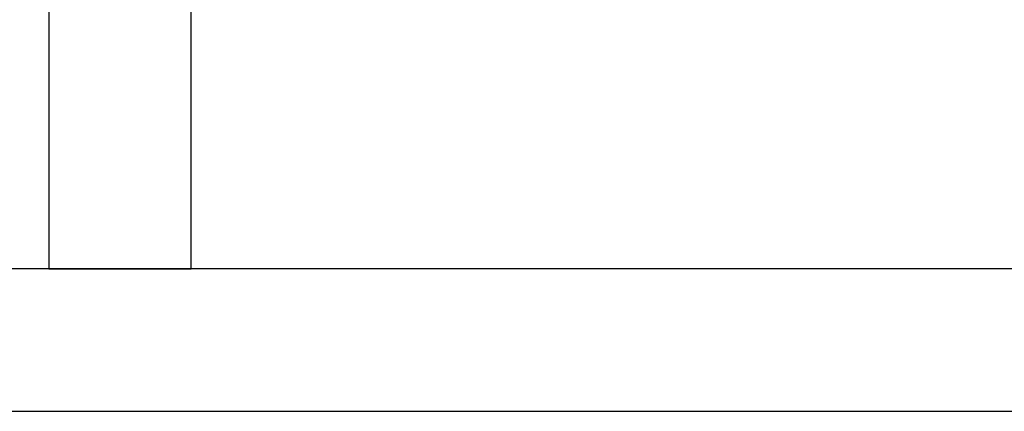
# Model space of a CAD drawing. Header units: metres. Extents: x 397.7 to 427.5, y 12.7 to 28.4.
# Tile 43 of 130: x 407.419 to 408.111, y 25.829 to 26.104. Entities that reach past the tile are written whole.
import ezdxf

# ---------------------------------------------------------------- set-up
doc = ezdxf.new("R2010")
doc.units = ezdxf.units.M
doc.layers.add('A-WALL-____-MCUT', color=7, linetype='Continuous', lineweight=25)
doc.layers.add('A-WALL-____-OTLN', color=7, linetype='Continuous', lineweight=25)

# ---------------------------------------------------------------- blocks, each defined once
blk = doc.blocks.new('Family - Evans P4-153798-07_CLI_AIRE_P4')
at = {"layer": 'A-WALL-____-MCUT', "color": 253, "true_color": 0xaaaaaa}
for p, q in [((2.64179, 0.1), (0, 0.1)), ((0, 0), (2.64179, 0))]:
    blk.add_line(p, q, dxfattribs=at)
at = {"layer": 'A-WALL-____-OTLN', "color": 253, "true_color": 0xaaaaaa}
for p, q in [((2.64179, 0.1), (0, 0.1)), ((0, 0), (2.64179, 0))]:
    blk.add_line(p, q, dxfattribs=at)
at = {"layer": 'A-WALL-____-OTLN', "color": 253, "lineweight": 18, "true_color": 0xaaaaaa}
blk.add_line((0, 0), (2.64179, 0), dxfattribs=at)
blk = doc.blocks.new('Family - Evans P4-154126-07_CLI_AIRE_P4')
at = {"layer": 'A-WALL-____-MCUT', "color": 253, "true_color": 0xaaaaaa}
for p, q in [((1.72, 0.1), (0, 0.1)), ((1.72, 0), (1.72, 0.1)), ((0, 0), (1.72, 0))]:
    blk.add_line(p, q, dxfattribs=at)
at = {"layer": 'A-WALL-____-OTLN', "color": 253, "true_color": 0xaaaaaa}
for p, q in [((1.72, 0.1), (0, 0.1)), ((1.72, 0), (1.72, 0.1)), ((0, 0), (1.72, 0))]:
    blk.add_line(p, q, dxfattribs=at)
at = {"layer": 'A-WALL-____-OTLN', "color": 253, "lineweight": 18, "true_color": 0xaaaaaa}
blk.add_line((-0.0054, 0), (1.72, 0), dxfattribs=at)
blk = doc.blocks.new('LONDR55-XX_ZZ-ARQ-CAA-M3D-Londres55_ifc-1-07_CLI_AIRE_P4')
at = {"layer": 'A-WALL-____-OTLN', "color": 253, "lineweight": 18, "true_color": 0xaaaaaa, "rotation": 270}
blk.add_blockref('Family - Evans P4-154126-07_CLI_AIRE_P4', (407.43973, 27.64946), dxfattribs=at)
at = {"layer": 'A-WALL-____-OTLN', "color": 253, "lineweight": 18, "true_color": 0xaaaaaa}
blk.add_blockref('Family - Evans P4-153798-07_CLI_AIRE_P4', (406.4152, 25.82946), dxfattribs=at)

msp = doc.modelspace()

# ---------------------------------------------------------------- block references
at = {"lineweight": 5}
msp.add_blockref('LONDR55-XX_ZZ-ARQ-CAA-M3D-Londres55_ifc-1-07_CLI_AIRE_P4', (0, 0), dxfattribs=at)

doc.saveas('drawing.dxf')
